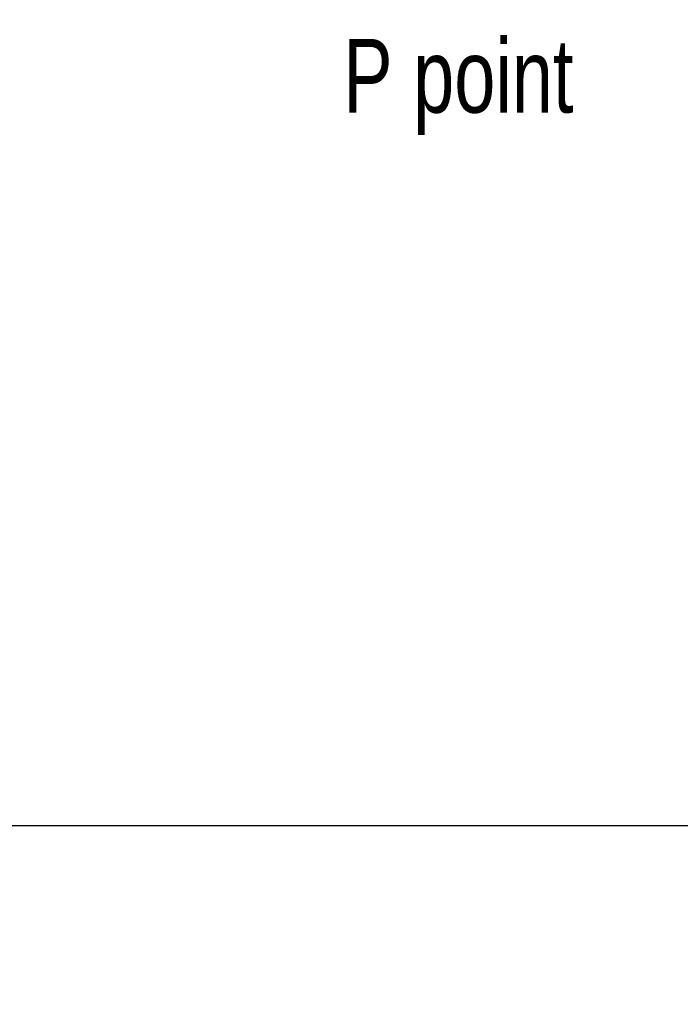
# Model space of a CAD drawing. Extents: x 0 to 841, y 0 to 594.
# Tile 20 of 65: x 199 to 230, y 186 to 233. Entities that reach past the tile are written whole.
import ezdxf

# ---------------------------------------------------------------- set-up
doc = ezdxf.new("R2010")
doc.units = 0
doc.layers.get('0').update_dxf_attribs({"linetype": 'CONTINUOUS'})
doc.styles.add('SLDTEXTSTYLE1', font='TXT', dxfattribs={"width": 0.75})
doc.dimstyles.new('SLDDIMSTYLE0', dxfattribs={"dimtxt": 3.5, "dimasz": 3.556, "dimexe": 0, "dimexo": 0.0625, "dimgap": 0.875, "dimtad": 1, "dimdec": 1, "dimlfac": 10, "dimrnd": 1e-09, "dimzin": 12, "dimtxsty": 'SLDTEXTSTYLE1', "dimsah": 1, "dimcen": 0, "dimazin": 3, "dimtfac": 1, "dimtdec": 1, "dimtofl": 0, "dimtmove": 0, "dimatfit": 3, "dimtolj": 1, "dimtzin": 12})
doc.dimstyles.new('SLDDIMSTYLE1', dxfattribs={"dimtxt": 3.5, "dimasz": 3.556, "dimexe": 0, "dimexo": 0.0625, "dimgap": 0.875, "dimtad": 1, "dimdec": 4, "dimlfac": 10, "dimzin": 12, "dimtxsty": 'SLDTEXTSTYLE1', "dimsah": 1, "dimcen": 0.09, "dimazin": 3, "dimtfac": 1, "dimtofl": 0, "dimtmove": 0, "dimatfit": 3, "dimtolj": 1, "dimtzin": 12})

# ---------------------------------------------------------------- blocks, each defined once
blk = doc.blocks.new('_D_26')
at = {"color": 2, "linetype": 'CONTINUOUS'}
for q in [(320.997, 194.975), (201.997, 75.974)]:
    blk.add_line((221.96, 95.937), q, dxfattribs=at)
blk.add_solid([(221.96, 95.937), (219.176, 93.692), (219.715, 93.153)], dxfattribs=at)
at = {"color": 2, "linetype": 'CONTINUOUS', "insert": (198.807, 79.164, 0.01), "char_height": 3.5, "attachment_point": 1, "rotation": 45, "style": 'SLDTEXTSTYLE1'}
blk.add_mtext('R1400.6', dxfattribs=at)
blk = doc.blocks.new('_D_29')
at = {"color": 2, "linetype": 'CONTINUOUS'}
for p, q in [((234.677, 194.975), (162.699, 194.975)), ((391.527, 72.813), (400.147, 57.884))]:
    blk.add_line(p, q, dxfattribs=at)
blk.add_arc((320.997, 194.975), 157.299, 300, 180, dxfattribs=at)
for points in [[(163.699, 194.975), (164.12, 198.526), (163.358, 198.535)], [(399.647, 58.75), (402.9, 60.235), (402.512, 60.891)]]:
    blk.add_solid(points, dxfattribs=at)
at = {"color": 2, "linetype": 'CONTINUOUS', "char_height": 3.5, "attachment_point": 1, "rotation": 315.2963, "style": 'SLDTEXTSTYLE1'}
for s, insert in [('-', (430.85, 313.913, 0.01)), ('240°', (431.952, 312.822, 0.01))]:
    blk.add_mtext(s, dxfattribs=dict(at, insert=insert))
blk = doc.blocks.new('_D_30')
at = {"color": 2, "linetype": 'CONTINUOUS'}
for p, q in [((391.527, 317.136), (395.626, 324.235)), ((234.677, 194.975), (171.74, 194.975))]:
    blk.add_line(p, q, dxfattribs=at)
blk.add_arc((320.997, 194.975), 148.257, 180, 60, dxfattribs=at)
for points in [[(395.126, 323.369), (397.99, 321.227), (398.378, 321.882)], [(172.74, 194.975), (172.402, 191.414), (173.164, 191.423)]]:
    blk.add_solid(points, dxfattribs=at)
at = {"color": 2, "linetype": 'CONTINUOUS', "char_height": 3.5, "attachment_point": 1, "rotation": 6.8376, "style": 'SLDTEXTSTYLE1'}
for s, insert in [('240°', (334.737, 51.847, 0.01)), ('+', (331.928, 51.51, 0.01))]:
    blk.add_mtext(s, dxfattribs=dict(at, insert=insert))
blk = doc.blocks.new('SW_NOTE_9')
at = {"color": 0, "linetype": 'CONTINUOUS', "insert": (-16.088, 1.903), "char_height": 3.5, "attachment_point": 1, "style": 'SLDTEXTSTYLE1'}
blk.add_mtext('P point', dxfattribs=at)

msp = doc.modelspace()

# ---------------------------------------------------------------- linework, layer by layer
at = {"color": 1, "linetype": 'CONTINUOUS'}
msp.add_circle((320.997291, 194.974591), 140.06, dxfattribs=at)

# ---------------------------------------------------------------- block references
at = {"color": 7, "linetype": 'CONTINUOUS'}
msp.add_blockref('SW_NOTE_9', (229.993088, 230.414747), dxfattribs=at)

# ---------------------------------------------------------------- dimensions: what is measured, and where the dimension line sits
at = {"color": 2, "linetype": 'CONTINUOUS'}
for base, line1, line2, text, picture, middle in [((242.348016, 58.75005), ((351.969736, 194.974591), (235.677027, 194.974591)), ((343.067291, 156.748229), (391.027291, 73.679073)), '-<>', '_D_29', (431.647533, 306.775119)), ((246.868594, 323.369261), ((343.067291, 233.200952), (391.027291, 316.270109)), ((351.969736, 194.974591), (235.677027, 194.974591)), '+<>', '_D_30', (338.648151, 47.771662))]:
    dim = msp.add_angular_dim_2l(base=base, line1=line1, line2=line2, text=text, dimstyle='SLDDIMSTYLE1', dxfattribs=at)
    dim.commit()
    dim.dimension.update_dxf_attribs({"geometry": picture, "text_midpoint": middle, "dimtype": 162})
dim = msp.add_radius_dim(center=(320.997291, 194.974591), mpoint=(221.959915, 95.937215), dimstyle='SLDDIMSTYLE0', dxfattribs=at)
dim.commit()
dim.dimension.update_dxf_attribs({"geometry": '_D_26', "text_midpoint": (208.010811, 81.988111), "dimtype": 164})

doc.saveas('drawing.dxf')
